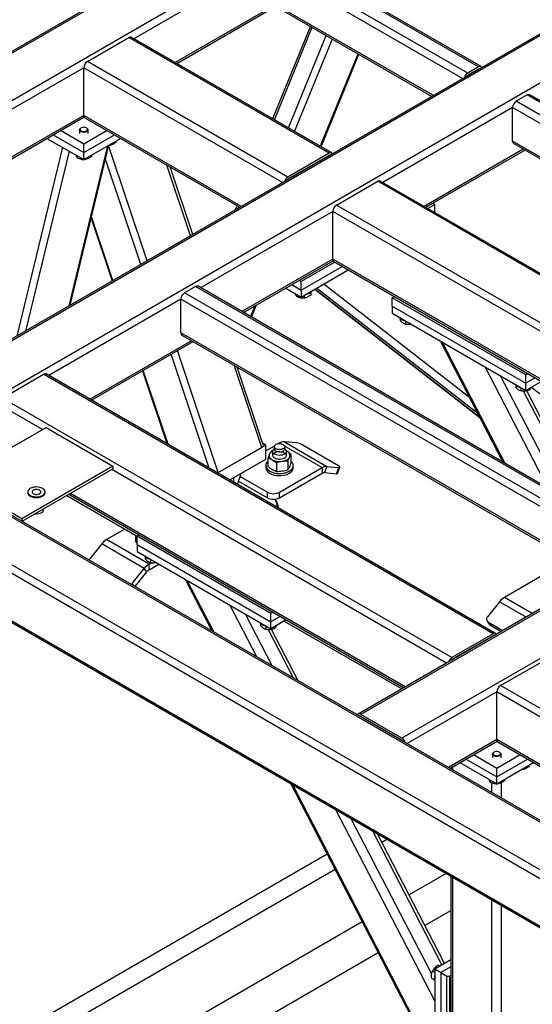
# Model space of a CAD drawing. Header units: millimetres. Extents: x 0 to 841, y 0 to 594.
# Tile 34 of 190: x 605 to 622, y 154 to 186. Entities that reach past the tile are written whole.
import ezdxf

# ---------------------------------------------------------------- set-up
doc = ezdxf.new("R2010")
doc.units = ezdxf.units.MM
doc.layers.add('TRAIT-FORT', color=4, linetype='Continuous', lineweight=25)

msp = doc.modelspace()

# ---------------------------------------------------------------- linework, layer by layer
at = {"layer": 'TRAIT-FORT', "color": 4, "linetype": 'Continuous', "lineweight": 25}
for p, q in [((636.869, 203.732), (590.069, 176.715)), ((636.869, 203.674), (590.241, 176.756)), ((636.869, 202.088), (592.988, 176.756)), ((643.572, 198.038), (599.933, 172.846)), ((643.658, 198.03), (600.019, 172.838)), ((645.031, 197.236), (601.393, 172.044)), ((620.509, 184.806), (613.842, 188.655)), ((620.595, 184.815), (613.928, 188.663)), ((620.145, 184.596), (613.478, 188.445)), ((660.138, 188.474), (616.5, 163.282)), ((660.224, 188.466), (616.585, 163.274)), ((613.357, 188.235), (609.039, 185.742)), ((619.974, 184.415), (613.357, 188.235)), ((661.598, 187.673), (617.959, 162.481)), ((619.004, 183.855), (613.357, 187.115)), ((613.393, 187.037), (618.954, 183.826)), ((613.711, 186.853), (610.413, 184.949)), ((610.464, 184.92), (613.761, 186.824)), ((614.912, 186.16), (613.652, 183.08)), ((613.714, 183.044), (614.973, 186.124)), ((607.494, 184.99), (608.868, 185.783)), ((615.535, 181.935), (608.868, 185.783)), ((615.621, 181.943), (608.954, 185.792)), ((614.179, 182.776), (615.438, 185.856)), ((614.388, 182.655), (615.647, 185.735)), ((615.239, 182.163), (616.499, 185.243)), ((615.268, 182.147), (616.527, 185.227)), ((607.373, 184.78), (597.928, 179.328)), ((607.373, 183.194), (607.373, 184.78)), ((613.99, 180.961), (607.373, 184.78)), ((614.161, 181.142), (607.494, 184.99)), ((620.509, 184.806), (620.145, 184.596)), ((620.509, 184.736), (620.145, 184.526)), ((620.519, 184.73), (620.509, 184.736)), ((622.125, 183.873), (621.761, 183.663)), ((637.075, 175.242), (622.125, 183.873)), ((637.161, 175.251), (622.211, 183.882)), ((621.64, 183.453), (617.323, 180.961)), ((621.64, 182.333), (621.64, 183.453)), ((636.54, 174.852), (621.64, 183.453)), ((636.712, 175.033), (621.761, 183.663)), ((607.373, 183.194), (599.302, 178.535)), ((599.352, 178.506), (607.384, 183.142)), ((612.616, 180.167), (607.373, 183.194)), ((607.408, 183.115), (612.565, 180.138)), ((607.286, 182.778), (607.272, 182.769)), ((607.474, 182.769), (607.46, 182.778)), ((606.15, 182.43), (607.373, 181.724)), ((606.352, 182.547), (607.373, 181.958)), ((607.373, 182.238), (606.595, 182.687)), ((607.23, 182.711), (607.23, 182.587)), ((608.151, 182.687), (607.373, 182.238)), ((607.373, 181.958), (608.393, 182.547)), ((607.373, 181.724), (608.596, 182.43)), ((607.516, 182.587), (607.516, 182.711)), ((606.666, 182.133), (605.146, 175.855)), ((608.168, 182.184), (606.879, 176.856)), ((607.373, 181.958), (607.373, 182.238)), ((608.188, 182.195), (608.22, 182.194)), ((609.483, 178.359), (608.195, 182.195)), ((608.22, 182.213), (608.22, 182.194)), ((608.441, 182.341), (608.441, 182.293)), ((621.994, 182.071), (618.697, 180.167)), ((635.57, 174.292), (621.64, 182.333)), ((621.676, 182.255), (635.52, 174.263)), ((606.883, 182.007), (605.434, 176.022)), ((606.923, 176.881), (608.155, 181.969)), ((607.152, 181.852), (607.152, 181.788)), ((607.373, 181.724), (607.373, 181.958)), ((607.411, 181.747), (607.411, 181.727)), ((607.633, 181.874), (607.633, 181.827)), ((609.274, 178.238), (608.099, 181.737)), ((615.535, 181.935), (614.161, 181.142)), ((615.535, 181.865), (614.161, 181.072)), ((615.545, 181.859), (615.535, 181.865)), ((618.747, 180.138), (622.044, 182.042)), ((607.38, 181.728), (607.411, 181.727)), ((610.928, 179.193), (610.14, 181.539)), ((610.997, 179.233), (610.243, 181.479)), ((614.171, 181.065), (614.161, 181.071)), ((615.777, 180.209), (617.151, 181.002)), ((632.101, 172.371), (617.151, 181.002)), ((632.187, 172.38), (617.237, 181.01)), ((612.472, 180.193), (612.414, 180.051)), ((612.514, 180.109), (612.533, 180.157)), ((630.728, 171.578), (615.777, 180.209)), ((619.05, 180.232), (618.818, 180.097)), ((618.979, 180.273), (619.05, 180.232)), ((619.05, 179.963), (619.05, 180.232)), ((607.623, 179.771), (608.322, 177.689)), ((608.346, 177.703), (607.635, 179.821)), ((615.656, 179.999), (611.262, 177.462)), ((615.656, 178.412), (615.656, 179.999)), ((630.556, 171.397), (615.656, 179.999)), ((615.656, 178.412), (612.636, 176.669)), ((612.686, 176.64), (615.667, 178.36)), ((615.727, 178.313), (614.606, 177.666)), ((614.606, 177.386), (615.97, 178.173)), ((629.182, 170.604), (615.656, 178.412)), ((615.692, 178.334), (629.132, 170.575)), ((614.606, 177.152), (616.172, 178.057)), ((611.09, 177.503), (610.727, 177.293)), ((626.04, 168.872), (611.09, 177.503)), ((626.126, 168.881), (611.176, 177.511)), ((614.292, 177.567), (614.606, 177.386)), ((614.606, 177.666), (614.535, 177.707)), ((614.606, 177.386), (614.606, 177.666)), ((620.202, 173.815), (615.357, 177.586)), ((625.677, 168.662), (610.727, 177.293)), ((614.09, 177.45), (614.606, 177.152)), ((614.445, 177.245), (614.445, 177.181)), ((614.606, 177.386), (614.606, 177.152)), ((614.705, 177.21), (614.705, 177.12)), ((614.926, 177.319), (614.926, 177.22)), ((615.062, 177.416), (620.548, 173.146)), ((620.546, 173.149), (615.063, 177.417)), ((620.48, 173.278), (615.12, 177.45)), ((617.636, 177.129), (617.707, 177.17)), ((610.605, 177.083), (606.211, 174.546)), ((610.605, 175.963), (610.605, 177.083)), ((625.505, 168.481), (610.605, 177.083)), ((612.924, 176.502), (613.071, 176.862)), ((612.953, 176.485), (613.118, 176.889)), ((622.081, 174.563), (617.636, 177.129)), ((617.636, 176.849), (617.636, 177.129)), ((617.636, 176.849), (622.081, 174.283)), ((617.636, 176.849), (617.636, 176.616)), ((589.998, 176.616), (626.364, 155.623)), ((590.241, 176.756), (626.364, 155.903)), ((592.988, 176.756), (626.364, 157.489)), ((626.364, 157.547), (593.16, 176.715)), ((617.636, 176.616), (622.081, 174.05)), ((617.904, 176.449), (617.904, 176.372)), ((618.076, 176.362), (618.076, 176.244)), ((624.535, 167.921), (610.605, 175.963)), ((610.641, 175.885), (624.485, 167.892)), ((610.959, 175.701), (607.585, 173.753)), ((607.635, 173.724), (611.009, 175.672)), ((619.228, 175.697), (621.319, 171.656)), ((621.387, 171.617), (619.296, 175.658)), ((611.55, 171.464), (610.278, 175.249)), ((611.85, 171.314), (610.487, 175.37)), ((589.998, 175.03), (626.364, 154.037)), ((590.069, 174.931), (626.364, 153.979)), ((613.294, 172.148), (612.376, 174.883)), ((604.666, 173.794), (606.039, 174.587)), ((620.99, 165.956), (606.039, 174.587)), ((621.075, 165.965), (606.125, 174.595)), ((609.326, 174.7), (610.14, 172.278)), ((610.176, 172.257), (609.35, 174.714)), ((613.346, 172.242), (612.479, 174.824)), ((622.82, 170.789), (620.729, 174.83)), ((623.332, 170.494), (621.241, 174.535)), ((622.152, 174.604), (622.081, 174.563)), ((622.081, 174.283), (622.081, 174.563)), ((621.742, 174.233), (621.742, 174.156)), ((622.394, 174.464), (622.081, 174.283)), ((622.596, 174.348), (622.081, 174.05)), ((622.081, 174.05), (622.081, 174.283)), ((621.915, 174.146), (621.915, 174.028)), ((624.042, 170.084), (622.005, 174.021)), ((624.197, 169.994), (622.109, 174.03)), ((622.192, 174.115), (622.192, 174.051)), ((624.05, 172.762), (622.27, 174.148)), ((605.999, 172.744), (604.544, 173.584)), ((619.616, 165.163), (604.666, 173.794)), ((603.09, 171.065), (606.12, 172.814)), ((606.12, 172.814), (608.343, 171.531)), ((613.434, 172.228), (613.33, 172.288)), ((613.885, 172.295), (613.855, 172.278)), ((613.885, 172.295), (613.915, 172.278)), ((614.047, 172.338), (615.461, 171.522)), ((614.447, 172.303), (614.047, 172.338)), ((613.434, 172.228), (611.83, 171.302)), ((611.85, 171.314), (613.294, 172.148)), ((613.434, 171.762), (613.434, 172.228)), ((613.713, 172.196), (613.434, 172.035)), ((613.664, 172.044), (613.605, 172.028)), ((613.656, 172.02), (613.656, 171.882)), ((613.711, 172.118), (613.676, 172.074)), ((613.711, 172.178), (613.711, 172.097)), ((614.057, 172.196), (615.299, 171.479)), ((614.059, 172.097), (614.059, 172.178)), ((614.094, 172.074), (614.059, 172.118)), ((614.127, 172.022), (614.109, 172.032)), ((614.127, 172.022), (614.113, 172.03)), ((614.114, 171.882), (614.114, 172.02)), ((614.267, 171.926), (614.267, 171.623)), ((615.847, 171.537), (614.635, 172.236)), ((612.234, 171.069), (613.434, 171.762)), ((613.503, 171.505), (613.503, 171.807)), ((613.783, 171.646), (613.783, 171.343)), ((614.165, 171.705), (614.165, 171.402)), ((608.343, 171.531), (605.312, 169.782)), ((605.322, 169.694), (608.343, 171.438)), ((619.444, 164.982), (608.302, 171.415)), ((608.343, 171.531), (608.343, 171.438)), ((612.59, 171.23), (612.59, 171.275)), ((613.428, 171.549), (613.428, 171.479)), ((613.885, 170.662), (615.299, 171.479)), ((613.885, 170.476), (615.299, 171.292)), ((614.342, 171.479), (614.342, 171.549)), ((615.299, 171.479), (615.299, 171.292)), ((615.461, 171.522), (615.38, 171.314)), ((615.38, 171.314), (615.78, 171.278)), ((615.461, 171.522), (615.861, 171.486)), ((615.78, 171.278), (615.861, 171.486)), ((615.812, 171.284), (615.893, 171.493)), ((605.312, 169.782), (603.09, 171.065)), ((612.366, 170.993), (612.366, 171.145)), ((612.517, 171.032), (613.481, 170.476)), ((612.574, 171.186), (613.481, 170.662)), ((605.513, 170.671), (605.513, 170.648)), ((606.085, 170.648), (606.085, 170.671)), ((618.07, 164.189), (606.928, 170.621)), ((613.481, 170.476), (613.481, 170.662)), ((613.885, 170.476), (613.885, 170.662)), ((606.809, 170.553), (609.153, 169.2)), ((606.878, 170.592), (618.02, 164.16)), ((606.028, 170.065), (606.028, 170.102)), ((605.312, 169.782), (605.312, 169.7)), ((608.743, 169.437), (608.134, 169.085)), ((609.548, 168.269), (608.134, 169.085)), ((609.091, 169.155), (609.091, 169.085)), ((609.151, 169.198), (609.222, 169.239)), ((609.151, 168.918), (609.151, 169.198)), ((613.595, 166.633), (609.151, 169.198)), ((607.972, 168.942), (607.572, 168.444)), ((609.386, 168.125), (607.972, 168.942)), ((609.151, 168.918), (613.595, 166.353)), ((609.151, 168.918), (609.151, 168.685)), ((609.151, 168.685), (613.595, 166.119)), ((609.418, 168.519), (609.418, 168.441)), ((609.548, 168.269), (609.62, 168.31)), ((609.591, 168.431), (609.591, 168.314)), ((608.987, 167.628), (609.386, 168.125)), ((609.078, 167.526), (609.467, 168.01)), ((609.467, 168.01), (609.386, 168.125)), ((609.548, 168.082), (609.548, 168.269)), ((609.548, 168.082), (609.872, 168.269)), ((610.743, 167.766), (611.629, 166.053)), ((611.697, 166.014), (610.811, 167.727)), ((622.609, 167.878), (621.367, 167.161)), ((609.045, 167.545), (608.987, 167.628)), ((621.205, 167.017), (620.805, 166.52)), ((622.087, 166.508), (621.205, 167.017)), ((622.292, 166.626), (621.367, 167.161)), ((613.13, 165.187), (612.244, 166.899)), ((613.666, 166.674), (613.595, 166.633)), ((613.642, 164.891), (612.756, 166.604)), ((613.595, 166.353), (613.595, 166.633)), ((613.909, 166.534), (613.595, 166.353)), ((614.111, 166.417), (613.595, 166.119)), ((613.595, 166.119), (613.595, 166.353)), ((614.042, 166.377), (617.951, 164.12)), ((620.789, 166.379), (620.87, 166.264)), ((620.819, 166.353), (621.319, 166.064)), ((620.9, 166.238), (620.819, 166.353)), ((613.257, 166.303), (613.257, 166.225)), ((613.429, 166.215), (613.429, 166.098)), ((614.353, 164.481), (613.52, 166.09)), ((614.507, 164.392), (613.624, 166.099)), ((613.707, 166.184), (613.707, 166.12)), ((620.9, 166.238), (621.259, 166.03)), ((620.99, 165.956), (619.616, 165.163)), ((620.99, 165.886), (619.616, 165.093)), ((621, 165.88), (620.99, 165.886)), ((619.626, 165.087), (619.616, 165.093)), ((621.232, 164.23), (622.606, 165.023)), ((629.515, 159.448), (621.232, 164.23)), ((621.111, 164.02), (618.131, 162.3)), ((621.111, 162.434), (621.111, 164.02)), ((629.344, 159.267), (621.111, 164.02)), ((616.585, 163.204), (616.575, 163.198)), ((617.959, 162.481), (616.585, 163.274)), ((617.959, 162.411), (616.585, 163.204)), ((621.111, 162.434), (619.505, 161.507)), ((627.97, 158.474), (621.111, 162.434)), ((617.959, 162.411), (617.949, 162.405)), ((619.555, 161.478), (621.122, 162.382)), ((621.146, 162.355), (627.92, 158.445)), ((620.09, 161.787), (621.111, 161.198)), ((621.111, 161.478), (620.333, 161.927)), ((620.968, 161.951), (620.968, 161.827)), ((621.024, 162.018), (621.01, 162.009)), ((621.889, 161.927), (621.111, 161.478)), ((621.111, 161.198), (622.132, 161.787)), ((621.212, 162.009), (621.198, 162.018)), ((621.254, 161.827), (621.254, 161.951)), ((619.589, 161.498), (619.589, 161.458)), ((619.656, 161.419), (619.656, 161.536)), ((619.888, 161.67), (621.111, 160.964)), ((621.111, 160.964), (622.334, 161.67)), ((621.111, 161.198), (621.111, 161.478)), ((621.926, 161.435), (621.958, 161.434)), ((621.958, 161.453), (621.958, 161.434)), ((622.179, 161.581), (622.179, 161.533)), ((621.111, 160.964), (621.111, 161.198)), ((621.371, 161.114), (621.371, 161.067)), ((614.262, 160.965), (619.05, 151.709)), ((619.05, 151.801), (614.329, 160.926)), ((620.89, 161.092), (620.89, 161.028)), ((620.949, 160.673), (620.949, 161.002)), ((621.118, 160.968), (621.15, 160.967)), ((621.15, 160.987), (621.15, 160.967)), ((621.273, 160.486), (621.273, 161.006)), ((619.05, 153.744), (615.763, 160.098)), ((618.948, 154.635), (616.274, 159.803)), ((619.288, 154.942), (616.985, 159.393)), ((619.371, 154.99), (617.14, 159.304)), ((617.287, 159.019), (617.459, 159.119)), ((615.47, 158.63), (582.822, 139.783)), ((583.108, 139.288), (615.733, 158.122)), ((619.431, 157.981), (618.193, 157.267)), ((619.589, 157.889), (619.589, 148.902)), ((619.656, 148.809), (619.656, 157.851)), ((620.949, 148.063), (620.949, 157.104)), ((621.273, 148.063), (621.273, 156.918)), ((618.719, 156.251), (619.589, 156.753)), ((616.639, 156.37), (585.508, 138.398)), ((586.079, 137.408), (617.165, 155.353)), ((619.589, 155.116), (619.05, 154.805)), ((619.211, 154.898), (619.156, 154.93)), ((619.589, 154.883), (619.252, 154.688)), ((619.05, 154.69), (618.973, 154.735)), ((619.05, 154.805), (619.05, 149.672)), ((619.252, 154.688), (619.05, 154.805)), ((619.252, 154.688), (619.252, 149.556)), ((619.252, 154.688), (619.454, 154.572)), ((619.454, 149.439), (619.454, 154.572)), ((619.454, 154.572), (619.535, 154.572)), ((619.535, 154.572), (619.589, 154.603)), ((619.535, 154.572), (619.535, 149.439)), ((619.034, 154.444), (618.948, 154.494))]:
    msp.add_line(p, q, dxfattribs=at)
at = {"layer": 'TRAIT-FORT', "color": 4, "linetype": 'Continuous', "lineweight": 25, "flags": 128}
for points in [[(607.474, 182.769), (607.491, 182.757), (607.508, 182.737), (607.516, 182.715), (607.512, 182.693), (607.498, 182.672), (607.475, 182.654), (607.444, 182.64), (607.408, 182.631), (607.37, 182.629), (607.331, 182.632), (607.296, 182.642), (607.266, 182.656), (607.245, 182.675), (607.232, 182.696), (607.231, 182.719), (607.239, 182.74), (607.258, 182.76), (607.272, 182.769)], [(607.297, 182.783), (607.272, 182.768), (607.256, 182.749), (607.25, 182.728), (607.255, 182.707), (607.271, 182.688), (607.295, 182.673), (607.327, 182.662), (607.362, 182.657), (607.399, 182.658), (607.433, 182.666), (607.462, 182.679), (607.483, 182.696), (607.494, 182.716), (607.495, 182.737), (607.484, 182.757), (607.464, 182.775), (607.436, 182.788), (607.402, 182.796), (607.365, 182.798), (607.329, 182.794), (607.297, 182.783)], [(614.008, 172.25), (614.034, 172.231), (614.051, 172.208), (614.059, 172.185), (614.056, 172.16), (614.044, 172.137), (614.022, 172.116), (613.992, 172.099), (613.957, 172.087), (613.916, 172.08), (613.874, 172.078), (613.833, 172.082), (613.795, 172.092), (613.762, 172.107), (613.736, 172.126), (613.719, 172.149), (613.711, 172.172), (613.714, 172.197), (613.726, 172.22), (613.748, 172.241), (613.777, 172.258), (613.813, 172.27), (613.854, 172.277), (613.896, 172.279), (613.937, 172.275), (613.975, 172.265), (614.008, 172.25)], [(613.554, 171.933), (613.545, 171.908), (613.542, 171.882), (613.545, 171.856), (613.554, 171.831), (613.568, 171.806), (613.588, 171.783), (613.613, 171.762), (613.643, 171.742)], [(614.094, 172.074), (614.1, 172.065), (614.111, 172.038), (614.113, 172.009), (614.103, 171.981), (614.084, 171.955), (614.055, 171.932), (614.018, 171.913), (613.975, 171.899), (613.928, 171.89), (613.879, 171.888), (613.83, 171.892), (613.783, 171.902), (613.742, 171.917), (613.707, 171.937), (613.68, 171.961), (613.663, 171.988), (613.656, 172.016), (613.661, 172.045), (613.675, 172.072), (613.676, 172.074)], [(613.724, 171.789), (613.694, 171.812), (613.672, 171.837), (613.66, 171.864), (613.659, 171.893), (613.668, 171.921), (613.687, 171.947), (613.716, 171.97), (613.752, 171.989), (613.795, 172.003), (613.842, 172.011), (613.891, 172.013), (613.94, 172.009), (613.986, 172), (614.027, 171.984), (614.062, 171.964), (614.088, 171.94), (614.105, 171.914), (614.112, 171.886), (614.108, 171.857), (614.094, 171.83), (614.069, 171.806), (614.037, 171.785), (613.997, 171.768), (613.952, 171.757), (613.903, 171.751), (613.854, 171.752), (613.807, 171.759), (613.763, 171.772), (613.724, 171.789)], [(614.059, 172.097), (614.056, 172.079), (614.044, 172.056), (614.022, 172.035), (613.992, 172.018), (613.957, 172.005), (613.916, 171.998), (613.874, 171.996), (613.833, 172.001), (613.795, 172.011), (613.762, 172.026)], [(614.216, 171.831), (614.225, 171.856), (614.228, 171.882), (614.225, 171.908), (614.216, 171.933), (614.202, 171.958), (614.182, 171.981), (614.157, 172.003), (614.127, 172.022)], [(613.503, 171.693), (613.498, 171.689), (613.466, 171.654), (613.443, 171.617), (613.431, 171.578), (613.428, 171.539), (613.436, 171.5), (613.453, 171.461), (613.481, 171.425), (613.517, 171.392), (613.562, 171.362)], [(613.562, 171.362), (613.614, 171.336), (613.671, 171.315), (613.734, 171.299), (613.8, 171.289), (613.868, 171.285), (613.936, 171.286), (614.003, 171.294), (614.068, 171.307), (614.128, 171.325), (614.183, 171.349), (614.231, 171.376), (614.272, 171.408), (614.304, 171.443), (614.327, 171.48), (614.339, 171.519), (614.342, 171.558), (614.334, 171.598), (614.316, 171.636), (614.289, 171.672), (614.267, 171.693)], [(613.974, 171.691), (614.016, 171.699), (614.056, 171.711), (614.094, 171.725), (614.127, 171.742), (614.157, 171.762), (614.182, 171.783), (614.202, 171.806), (614.216, 171.831)], [(613.428, 171.479), (613.428, 171.469), (613.436, 171.43), (613.453, 171.391), (613.481, 171.355), (613.517, 171.322), (613.562, 171.292)], [(613.562, 171.292), (613.614, 171.266), (613.671, 171.245), (613.734, 171.229), (613.8, 171.219), (613.868, 171.215), (613.936, 171.216), (614.003, 171.224), (614.068, 171.237), (614.128, 171.255), (614.183, 171.279), (614.231, 171.306), (614.272, 171.338), (614.304, 171.373), (614.327, 171.41), (614.339, 171.449), (614.342, 171.479)], [(615.78, 171.278), (615.795, 171.277), (615.806, 171.279), (615.811, 171.283), (615.812, 171.284)], [(615.861, 171.486), (615.876, 171.486), (615.887, 171.488), (615.892, 171.492), (615.893, 171.498), (615.889, 171.506), (615.879, 171.515), (615.865, 171.525), (615.847, 171.537)], [(605.513, 170.648), (605.515, 170.628), (605.527, 170.598), (605.548, 170.569), (605.579, 170.543), (605.617, 170.521), (605.662, 170.503), (605.712, 170.491), (605.765, 170.484), (605.819, 170.483), (605.873, 170.489), (605.924, 170.5), (605.97, 170.516), (606.01, 170.537), (606.043, 170.562), (606.067, 170.59), (606.081, 170.621), (606.085, 170.648)], [(606.001, 170.788), (605.959, 170.808), (605.912, 170.823), (605.86, 170.832), (605.806, 170.836), (605.752, 170.834), (605.699, 170.826), (605.65, 170.812), (605.607, 170.793), (605.57, 170.77), (605.542, 170.743), (605.523, 170.714), (605.514, 170.683), (605.515, 170.652), (605.527, 170.621), (605.548, 170.592), (605.579, 170.566), (605.617, 170.544), (605.662, 170.527), (605.712, 170.514), (605.765, 170.508), (605.819, 170.507), (605.873, 170.512), (605.924, 170.523), (605.97, 170.539), (606.01, 170.56), (606.043, 170.585), (606.067, 170.614), (606.081, 170.644), (606.085, 170.675), (606.078, 170.706), (606.062, 170.736), (606.036, 170.764), (606.001, 170.788)], [(605.902, 170.731), (605.87, 170.745), (605.834, 170.753), (605.794, 170.755), (605.755, 170.751), (605.719, 170.742), (605.689, 170.727), (605.667, 170.707), (605.655, 170.686), (605.654, 170.663), (605.663, 170.64), (605.683, 170.62), (605.711, 170.604), (605.746, 170.593), (605.784, 170.588), (605.824, 170.588), (605.862, 170.595), (605.895, 170.608), (605.921, 170.625), (605.938, 170.646), (605.945, 170.668), (605.941, 170.691), (605.926, 170.713), (605.902, 170.731)], [(606.028, 170.065), (606.024, 170.04), (606.009, 170.013), (605.985, 169.988), (605.952, 169.967), (605.912, 169.95), (605.866, 169.939), (605.818, 169.933), (605.768, 169.934), (605.742, 169.937)], [(607.572, 168.444), (607.557, 168.422), (607.55, 168.408)], [(608.955, 167.597), (608.968, 167.608), (608.987, 167.628)], [(620.87, 166.264), (620.882, 166.251), (620.9, 166.238)], [(621.212, 162.009), (621.229, 161.997), (621.247, 161.977), (621.254, 161.955), (621.25, 161.933), (621.236, 161.912), (621.213, 161.893), (621.183, 161.88), (621.147, 161.871), (621.108, 161.869), (621.069, 161.872), (621.034, 161.882), (621.004, 161.896), (620.983, 161.915), (620.97, 161.936), (620.969, 161.958), (620.977, 161.98), (620.996, 162), (621.01, 162.009)], [(621.035, 162.023), (621.01, 162.008), (620.994, 161.989), (620.988, 161.968), (620.993, 161.947), (621.009, 161.928), (621.033, 161.912), (621.065, 161.902), (621.1, 161.897), (621.137, 161.898), (621.171, 161.906), (621.2, 161.919), (621.221, 161.936), (621.232, 161.956), (621.233, 161.977), (621.222, 161.997), (621.202, 162.015), (621.174, 162.028), (621.14, 162.036), (621.103, 162.038), (621.067, 162.034), (621.035, 162.023)]]:
    msp.add_lwpolyline(points, dxfattribs=at)
at = {"layer": 'TRAIT-FORT', "color": 4, "linetype": 'Continuous', "lineweight": 25}
for centre, radius, start, end in [((608.918, 185.713), 0.0862, 65.6929, 125.6176), ((607.636, 184.768), 0.263, 122.6055, 177.3945), ((620.556, 184.749), 0.0739, 31.4558, 129.7085), ((620.535, 184.697), 0.0473, 81.0531, 124.1615), ((620.288, 184.373), 0.265, 122.6962, 163.029), ((620.207, 184.425), 0.118, 121.6608, 144.2411), ((622.175, 183.803), 0.0862, 65.6929, 125.6176), ((621.903, 183.441), 0.263, 122.6055, 177.3945), ((607.457, 183.185), 0.0845, 173.7012, 234.9867), ((621.724, 182.324), 0.0845, 173.7012, 234.9867), ((615.582, 181.878), 0.0739, 31.4558, 129.7085), ((615.561, 181.826), 0.0473, 81.0531, 124.1615), ((614.304, 180.919), 0.265, 122.6962, 163.029), ((614.223, 180.971), 0.118, 121.6608, 144.2411), ((617.201, 180.932), 0.0862, 65.6929, 125.6176), ((615.919, 179.987), 0.263, 122.6055, 177.3945), ((615.74, 178.403), 0.0845, 173.7012, 234.9867), ((611.14, 177.433), 0.0862, 65.6929, 125.6176), ((610.869, 177.071), 0.263, 122.6055, 177.3945), ((614.73, 177.544), 0.297, 278.9103, 321.0843), ((618.111, 176.645), 0.284, 217.8106, 262.8565), ((610.689, 175.954), 0.0845, 173.7012, 234.9867), ((606.09, 174.517), 0.0862, 65.6929, 125.6176), ((621.95, 174.429), 0.284, 217.8106, 262.8565), ((614.035, 172.058), 0.28, 87.6422, 122.3493), ((614.363, 171.764), 0.545, 60.1095, 81.2221), ((613.75, 171.827), 0.223, 114.6065, 151.5904), ((613.795, 172.103), 0.0845, 184.4583, 246.8619), ((613.884, 172.21), 0.526, 242.6428, 279.7711), ((615.449, 171.242), 0.28, 87.6422, 122.3493), ((615.374, 171.173), 0.14, 87.6422, 122.3493), ((613.683, 171.052), 0.439, 242.6097, 297.3903), ((613.683, 170.865), 0.439, 242.6097, 297.3903), ((613.042, 170.042), 0.79, 7.8687, 29.3451), ((613.054, 170.017), 0.807, 8.3724, 30.8772), ((608.441, 168.576), 0.595, 121.1059, 142.0213), ((609.282, 169.094), 0.191, 182.568, 226.6807), ((609.269, 169.155), 0.176, 156.2299, 227.8993), ((609.626, 168.715), 0.284, 217.8106, 262.8565), ((609.855, 167.759), 0.595, 121.1059, 142.0213), ((609.702, 167.827), 0.298, 121.1059, 142.0213), ((621.674, 166.651), 0.595, 121.1059, 142.0213), ((620.881, 166.442), 0.108, 134.0004, 235.258), ((613.465, 166.499), 0.284, 217.8106, 262.8565), ((621.037, 165.9), 0.0739, 31.4558, 129.7085), ((621.016, 165.847), 0.0473, 81.0531, 124.1615), ((619.759, 164.94), 0.265, 122.6962, 163.029), ((619.678, 164.993), 0.118, 121.6608, 144.2411), ((621.374, 164.008), 0.263, 122.6055, 177.3945), ((616.538, 163.217), 0.0739, 50.2915, 148.5442), ((616.559, 163.165), 0.0473, 55.8385, 98.9469), ((617.816, 162.258), 0.265, 16.971, 57.3038), ((621.195, 162.425), 0.0845, 173.7012, 234.9867), ((617.897, 162.31), 0.118, 35.7589, 58.3392), ((619.328, 154.502), 0.297, 158.9165, 201.0835)]:
    msp.add_arc(centre, radius, start, end, dxfattribs=at)
for centre, major_axis, ratio, start_param, end_param in [((608.06, 182.305), (-0.02, 0.458), 0.260908, 3.876964, 4.45646), ((613.173, 172.218), (0.176, 0.008), 0.575839, 5.44776, 6.447762), ((611.729, 171.384), (0.176, 0.008), 0.575839, 5.287785, 5.44776)]:
    msp.add_ellipse(centre, major_axis=major_axis, ratio=ratio, start_param=start_param, end_param=end_param, dxfattribs=at)
for points, knots in [([(608.441, 182.293), (608.413, 182.274), (608.366, 182.241), (608.299, 182.212), (608.253, 182.199), (608.227, 182.195), (608.22, 182.194)], [0, 0, 0, 0, 0.385549, 0.637642, 0.896546, 1, 1, 1, 1]), ([(607.152, 181.788), (607.148, 181.797), (607.141, 181.815), (607.134, 181.842), (607.13, 181.862), (607.129, 181.865)], [0, 0, 0, 0, 0.455303, 0.920479, 1, 1, 1, 1]), ([(607.152, 181.788), (607.174, 181.778), (607.22, 181.757), (607.287, 181.738), (607.336, 181.729), (607.361, 181.729), (607.365, 181.729)], [0, 0, 0, 0, 0.322566, 0.652127, 0.93299, 1, 1, 1, 1]), ([(607.633, 181.827), (607.605, 181.807), (607.558, 181.774), (607.49, 181.745), (607.445, 181.733), (607.419, 181.729), (607.411, 181.727)], [0, 0, 0, 0, 0.385549, 0.637642, 0.896546, 1, 1, 1, 1]), ([(614.445, 177.181), (614.442, 177.19), (614.435, 177.208), (614.427, 177.236), (614.423, 177.255), (614.422, 177.258)], [0, 0, 0, 0, 0.455303, 0.920479, 1, 1, 1, 1]), ([(614.445, 177.181), (614.467, 177.171), (614.513, 177.15), (614.581, 177.13), (614.645, 177.121), (614.685, 177.121), (614.705, 177.12)], [0, 0, 0, 0, 0.264605, 0.534948, 0.765343, 1, 1, 1, 1]), ([(614.926, 177.22), (614.898, 177.2), (614.851, 177.168), (614.784, 177.138), (614.738, 177.126), (614.712, 177.122), (614.705, 177.12)], [0, 0, 0, 0, 0.385549, 0.637642, 0.896546, 1, 1, 1, 1]), ([(618.076, 176.244), (618.054, 176.254), (618.018, 176.269), (617.965, 176.309), (617.93, 176.343), (617.91, 176.366), (617.904, 176.372)], [0, 0, 0, 0, 0.385549, 0.637642, 0.896546, 1, 1, 1, 1]), ([(618.276, 176.247), (618.252, 176.243), (618.207, 176.235), (618.14, 176.236), (618.097, 176.242), (618.076, 176.244)], [0, 0, 0, 0, 0.3507955, 0.6724233, 1, 1, 1, 1]), ([(621.915, 174.028), (621.893, 174.038), (621.856, 174.053), (621.804, 174.093), (621.768, 174.127), (621.748, 174.15), (621.742, 174.156)], [0, 0, 0, 0, 0.385549, 0.637642, 0.896546, 1, 1, 1, 1]), ([(622.192, 174.051), (622.168, 174.044), (622.12, 174.029), (622.047, 174.02), (621.978, 174.02), (621.936, 174.026), (621.915, 174.028)], [0, 0, 0, 0, 0.264605, 0.534948, 0.765343, 1, 1, 1, 1]), ([(622.192, 174.051), (622.202, 174.059), (622.22, 174.075), (622.247, 174.11), (622.267, 174.142), (622.277, 174.161), (622.279, 174.165)], [0, 0, 0, 0, 0.322566, 0.652127, 0.93299, 1, 1, 1, 1]), ([(613.554, 171.933), (613.545, 171.914), (613.528, 171.876), (613.511, 171.83), (613.503, 171.807)], [0, 0, 0, 0, 0.497844, 1, 1, 1, 1]), ([(613.605, 172.028), (613.597, 172.014), (613.58, 171.987), (613.562, 171.951), (613.554, 171.933)], [0, 0, 0, 0, 0.4981655, 1, 1, 1, 1]), ([(614.267, 171.926), (614.244, 171.944), (614.198, 171.979), (614.151, 172.008), (614.127, 172.022)], [0, 0, 0, 0, 0.498165, 1, 1, 1, 1]), ([(614.216, 171.831), (614.225, 171.849), (614.242, 171.884), (614.259, 171.912), (614.267, 171.926)], [0, 0, 0, 0, 0.497844, 1, 1, 1, 1]), ([(613.503, 171.807), (613.526, 171.799), (613.572, 171.781), (613.619, 171.755), (613.643, 171.742)], [0, 0, 0, 0, 0.498165, 1, 1, 1, 1]), ([(613.643, 171.742), (613.666, 171.728), (613.713, 171.699), (613.759, 171.664), (613.783, 171.646)], [0, 0, 0, 0, 0.497844, 1, 1, 1, 1]), ([(613.783, 171.646), (613.814, 171.655), (613.877, 171.674), (613.942, 171.685), (613.974, 171.691)], [0, 0, 0, 0, 0.4981655, 1, 1, 1, 1]), ([(613.974, 171.691), (614.006, 171.695), (614.07, 171.704), (614.133, 171.705), (614.165, 171.705)], [0, 0, 0, 0, 0.4978438, 1, 1, 1, 1]), ([(614.165, 171.705), (614.173, 171.728), (614.19, 171.773), (614.208, 171.812), (614.216, 171.831)], [0, 0, 0, 0, 0.498165, 1, 1, 1, 1]), ([(614.267, 171.623), (614.259, 171.601), (614.242, 171.555), (614.225, 171.517), (614.216, 171.497)], [0, 0, 0, 0, 0.498165, 1, 1, 1, 1]), ([(613.643, 171.409), (613.619, 171.423), (613.572, 171.452), (613.526, 171.487), (613.503, 171.505)], [0, 0, 0, 0, 0.497844, 1, 1, 1, 1]), ([(613.783, 171.343), (613.759, 171.352), (613.713, 171.37), (613.666, 171.396), (613.643, 171.409)], [0, 0, 0, 0, 0.498165, 1, 1, 1, 1]), ([(613.974, 171.357), (613.942, 171.353), (613.878, 171.345), (613.814, 171.344), (613.783, 171.343)], [0, 0, 0, 0, 0.497844, 1, 1, 1, 1]), ([(614.165, 171.402), (614.133, 171.393), (614.07, 171.375), (614.006, 171.363), (613.974, 171.357)], [0, 0, 0, 0, 0.498165, 1, 1, 1, 1]), ([(614.216, 171.497), (614.208, 171.48), (614.19, 171.444), (614.173, 171.416), (614.165, 171.402)], [0, 0, 0, 0, 0.4978437, 1, 1, 1, 1]), ([(612.59, 171.23), (612.575, 171.187), (612.547, 171.106), (612.508, 171.006), (612.485, 170.952), (612.475, 170.93)], [0, 0, 0, 0, 0.392985, 0.744279, 1, 1, 1, 1]), ([(609.591, 168.314), (609.569, 168.323), (609.533, 168.338), (609.48, 168.378), (609.445, 168.412), (609.424, 168.435), (609.418, 168.441)], [0, 0, 0, 0, 0.385549, 0.637642, 0.896546, 1, 1, 1, 1]), ([(609.79, 168.316), (609.767, 168.312), (609.722, 168.305), (609.654, 168.305), (609.612, 168.311), (609.591, 168.314)], [0, 0, 0, 0, 0.3507955, 0.6724233, 1, 1, 1, 1]), ([(613.429, 166.098), (613.407, 166.107), (613.371, 166.122), (613.319, 166.162), (613.283, 166.196), (613.263, 166.219), (613.257, 166.225)], [0, 0, 0, 0, 0.385549, 0.637642, 0.896546, 1, 1, 1, 1]), ([(613.707, 166.12), (613.683, 166.113), (613.634, 166.099), (613.562, 166.089), (613.493, 166.089), (613.451, 166.095), (613.429, 166.098)], [0, 0, 0, 0, 0.264605, 0.534948, 0.765343, 1, 1, 1, 1]), ([(613.707, 166.12), (613.716, 166.128), (613.735, 166.144), (613.762, 166.179), (613.782, 166.211), (613.792, 166.23), (613.794, 166.234)], [0, 0, 0, 0, 0.322566, 0.652127, 0.93299, 1, 1, 1, 1]), ([(622.179, 161.533), (622.151, 161.514), (622.104, 161.481), (622.037, 161.452), (621.991, 161.439), (621.965, 161.435), (621.958, 161.434)], [0, 0, 0, 0, 0.385549, 0.637642, 0.896546, 1, 1, 1, 1]), ([(620.89, 161.028), (620.886, 161.037), (620.88, 161.055), (620.872, 161.082), (620.868, 161.102), (620.867, 161.105)], [0, 0, 0, 0, 0.4553028, 0.9204786, 1, 1, 1, 1]), ([(620.89, 161.028), (620.912, 161.018), (620.958, 160.997), (621.025, 160.977), (621.074, 160.969), (621.099, 160.969), (621.103, 160.969)], [0, 0, 0, 0, 0.322566, 0.652127, 0.93299, 1, 1, 1, 1]), ([(621.371, 161.067), (621.343, 161.047), (621.296, 161.014), (621.229, 160.985), (621.183, 160.973), (621.157, 160.968), (621.15, 160.967)], [0, 0, 0, 0, 0.385549, 0.637642, 0.896546, 1, 1, 1, 1]), ([(619.156, 154.93), (619.135, 154.915), (619.094, 154.886), (619.044, 154.838), (619.003, 154.786), (618.983, 154.752), (618.973, 154.735)], [0, 0, 0, 0, 0.264605, 0.534948, 0.765343, 1, 1, 1, 1]), ([(619.156, 154.93), (619.165, 154.928), (619.184, 154.925), (619.211, 154.918), (619.231, 154.911), (619.233, 154.911)], [0, 0, 0, 0, 0.455622, 0.921123, 1, 1, 1, 1]), ([(618.948, 154.494), (618.945, 154.528), (618.94, 154.584), (618.949, 154.658), (618.961, 154.703), (618.97, 154.728), (618.973, 154.735)], [0, 0, 0, 0, 0.385549, 0.637642, 0.896546, 1, 1, 1, 1])]:
    msp.add_open_spline(points, degree=3, knots=knots, dxfattribs=at)

doc.saveas('drawing.dxf')
